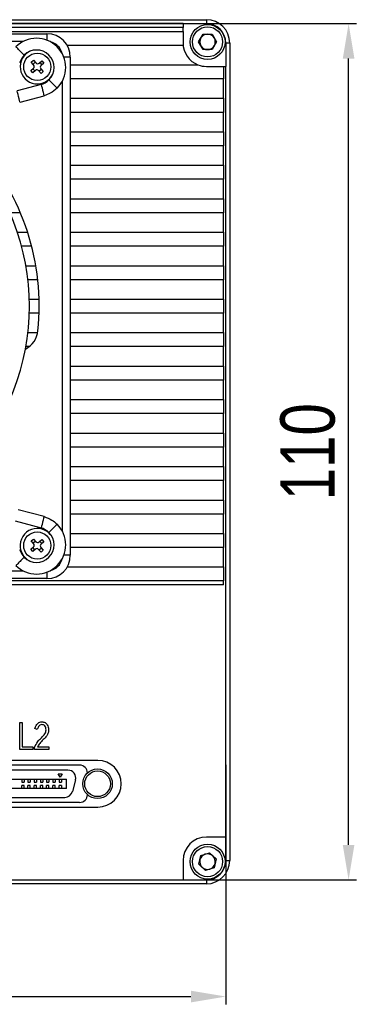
# Model space of a CAD drawing. Header units: millimetres. Extents: x 0 to 15827, y 0 to 837.
# Tile 6 of 6: x 15784 to 15827, y 652 to 778. Entities that reach past the tile are written whole.
import ezdxf

# ---------------------------------------------------------------- set-up
doc = ezdxf.new("R2010")
doc.units = ezdxf.units.MM
doc.layers.add('粗实线', color=7, linetype='Continuous', lineweight=50)
doc.layers.add('细实线', color=3, linetype='Continuous', lineweight=25)
doc.styles.add('iTek', font='txt', dxfattribs={"width": 0.8, "height": 7})
doc.dimstyles.new('iTek', dxfattribs={"dimscale": 0, "dimtxt": 7, "dimasz": 4.5, "dimexe": 1, "dimexo": 0, "dimgap": 1.5, "dimtad": 1, "dimtoh": 1, "dimdsep": 46, "dimtxsty": 'iTek', "dimcen": 4, "dimclrd": 256, "dimclre": 256, "dimclrt": 256, "dimazin": 2, "dimtfac": 1, "dimtmove": 0, "dimatfit": 3, "dimfxl": 1, "dimlwd": -1, "dimlwe": -1, "dimarcsym": 0})

# ---------------------------------------------------------------- blocks, each defined once
blk = doc.blocks.new('*D74')
at = {"layer": 'Defpoints', "color": 0, "lineweight": 30}
for p in [(15700.65, 682.32), (15810.65, 682.32), (15810.65, 652.55)]:
    blk.add_point(p, dxfattribs=at)
at = {"layer": '细实线'}
for p, q in [((15700.65, 682.32), (15700.65, 651.55)), ((15810.65, 682.32), (15810.65, 651.55)), ((15705.15, 652.55), (15806.15, 652.55))]:
    blk.add_line(p, q, dxfattribs=at)
at = {"layer": '细实线', "lineweight": 30}
for points in [[(15705.15, 653.3), (15705.15, 651.8), (15700.65, 652.55)], [(15806.15, 653.3), (15806.15, 651.8), (15810.65, 652.55)]]:
    blk.add_solid(points, dxfattribs=at)
at = {"layer": '细实线', "lineweight": 30, "insert": (15755.65, 657.79), "char_height": 7, "attachment_point": 5, "style": 'iTek'}
blk.add_mtext('110', dxfattribs=at)
blk = doc.blocks.new('*D75')
at = {"layer": 'Defpoints', "color": 0, "lineweight": 30}
for p in [(15709.54, 777.53), (15826.44, 777.53), (15715.62, 667.53)]:
    blk.add_point(p, dxfattribs=at)
at = {"layer": '细实线'}
for p, q in [((15709.54, 777.53), (15827.44, 777.53)), ((15826.44, 672.03), (15826.44, 773.03)), ((15715.62, 667.53), (15827.44, 667.53))]:
    blk.add_line(p, q, dxfattribs=at)
at = {"layer": '细实线', "lineweight": 30}
for points in [[(15825.69, 773.03), (15827.19, 773.03), (15826.44, 777.53)], [(15825.69, 672.03), (15827.19, 672.03), (15826.44, 667.53)]]:
    blk.add_solid(points, dxfattribs=at)
at = {"layer": '细实线', "lineweight": 30, "insert": (15821.2, 722.53), "char_height": 7, "attachment_point": 5, "rotation": 90, "style": 'iTek'}
blk.add_mtext('110', dxfattribs=at)

msp = doc.modelspace()

# ---------------------------------------------------------------- linework, layer by layer
at = {"layer": '粗实线', "lineweight": 30}
for p, q in [((15703.146, 778.032), (15808.146, 778.032)), ((15808.146, 778.032), (15808.146, 777.532)), ((15805.146, 777.532), (15706.146, 777.532)), ((15805.146, 777.032), (15706.146, 777.032)), ((15805.146, 777.532), (15805.146, 777.032)), ((15805.146, 777.532), (15808.146, 777.532)), ((15805.146, 776.532), (15805.146, 777.032)), ((15706.146, 776.532), (15805.146, 776.532)), ((15723.646, 776.232), (15787.646, 776.232)), ((15787.646, 776.232), (15787.646, 775.39)), ((15805.146, 776.532), (15805.146, 774.732)), ((15807.141, 775.182), (15807.719, 776.182)), ((15807.719, 776.182), (15808.873, 776.182)), ((15808.873, 776.182), (15809.451, 775.182)), ((15784.604, 775.232), (15726.688, 775.232)), ((15805.146, 774.732), (15790.244, 774.732)), ((15807.719, 774.182), (15807.141, 775.182)), ((15808.873, 774.182), (15807.719, 774.182)), ((15809.451, 775.182), (15808.873, 774.182)), ((15810.646, 775.032), (15810.646, 772.032)), ((15811.146, 775.032), (15810.646, 775.032)), ((15811.146, 775.032), (15811.146, 670.032)), ((15785.629, 772.574), (15785.916, 772.824)), ((15785.916, 772.824), (15786.218, 772.477)), ((15790.646, 773.232), (15789.804, 773.232)), ((15790.646, 773.232), (15790.646, 709.232)), ((15785.555, 771.502), (15785.902, 771.804)), ((15785.931, 772.227), (15785.629, 772.574)), ((15786.151, 771.517), (15785.804, 771.215)), ((15786.065, 771.443), (15785.816, 771.729)), ((15785.856, 772.313), (15786.143, 772.562)), ((15786.641, 772.447), (15786.988, 772.749)), ((15786.936, 771.652), (15786.649, 771.402)), ((15786.726, 772.522), (15786.976, 772.235)), ((15786.861, 771.737), (15787.163, 771.39)), ((15787.237, 772.463), (15786.89, 772.161)), ((15786.988, 772.749), (15787.237, 772.463)), ((15790.646, 772.232), (15807.069, 772.232)), ((15808.146, 772.032), (15810.346, 772.032)), ((15810.346, 772.032), (15810.346, 770.432)), ((15810.346, 772.032), (15810.646, 772.032)), ((15810.646, 673.032), (15810.646, 772.032)), ((15785.804, 771.215), (15785.555, 771.502)), ((15786.876, 771.141), (15786.574, 771.488)), ((15787.163, 771.39), (15786.876, 771.141)), ((15810.346, 770.432), (15790.646, 770.432)), ((15810.346, 767.932), (15810.346, 770.432)), ((15786.885, 769.716), (15783.798, 768.888)), ((15789.646, 712.274), (15789.646, 770.19)), ((15784.186, 767.44), (15787.273, 768.267)), ((15790.646, 767.932), (15810.346, 767.932)), ((15810.346, 767.932), (15810.346, 766.132)), ((15810.346, 766.132), (15790.646, 766.132)), ((15810.346, 763.632), (15810.346, 766.132)), ((15790.646, 763.632), (15810.346, 763.632)), ((15810.346, 763.632), (15810.346, 761.832)), ((15810.346, 761.832), (15790.646, 761.832)), ((15810.346, 759.332), (15810.346, 761.832)), ((15790.646, 759.332), (15810.346, 759.332)), ((15810.346, 759.332), (15810.346, 757.532)), ((15810.346, 757.532), (15790.646, 757.532)), ((15810.346, 755.032), (15810.346, 757.532)), ((15790.646, 755.032), (15810.346, 755.032)), ((15810.346, 755.032), (15810.346, 753.232)), ((15784.229, 753.232), (15782.868, 753.232)), ((15810.346, 753.232), (15790.646, 753.232)), ((15810.346, 750.732), (15810.346, 753.232)), ((15783.838, 750.732), (15785.154, 750.732)), ((15790.646, 750.732), (15810.346, 750.732)), ((15810.346, 750.732), (15810.346, 748.932)), ((15785.674, 748.932), (15784.382, 748.932)), ((15810.346, 748.932), (15790.646, 748.932)), ((15810.346, 746.432), (15810.346, 748.932)), ((15784.938, 746.432), (15786.207, 746.432)), ((15790.646, 746.432), (15810.346, 746.432)), ((15810.346, 746.432), (15810.346, 744.632)), ((15786.459, 744.632), (15785.201, 744.632)), ((15810.346, 744.632), (15790.646, 744.632)), ((15810.346, 742.132), (15810.346, 744.632)), ((15785.382, 742.132), (15786.633, 742.132)), ((15790.646, 742.132), (15810.346, 742.132)), ((15810.346, 742.132), (15810.346, 740.332)), ((15786.633, 740.332), (15785.382, 740.332)), ((15810.346, 740.332), (15790.646, 740.332)), ((15810.346, 737.832), (15810.346, 740.332)), ((15785.201, 737.832), (15786.45, 737.832)), ((15790.646, 737.832), (15810.346, 737.832)), ((15810.346, 737.832), (15810.346, 736.032)), ((15785.369, 736.032), (15784.938, 736.032)), ((15810.346, 736.032), (15790.646, 736.032)), ((15810.346, 733.532), (15810.346, 736.032)), ((15790.646, 733.532), (15810.346, 733.532)), ((15810.346, 733.532), (15810.346, 731.732)), ((15810.346, 731.732), (15790.646, 731.732)), ((15810.346, 729.232), (15810.346, 731.732)), ((15790.646, 729.232), (15810.346, 729.232)), ((15810.346, 729.232), (15810.346, 727.432)), ((15810.346, 727.432), (15790.646, 727.432)), ((15810.346, 724.932), (15810.346, 727.432)), ((15790.646, 724.932), (15810.346, 724.932)), ((15810.346, 724.932), (15810.346, 723.132)), ((15810.346, 723.132), (15790.646, 723.132)), ((15810.346, 720.632), (15810.346, 723.132)), ((15790.646, 720.632), (15810.346, 720.632)), ((15810.346, 720.632), (15810.346, 718.832)), ((15810.346, 718.832), (15790.646, 718.832)), ((15810.346, 716.332), (15810.346, 718.832)), ((15790.646, 716.332), (15810.346, 716.332)), ((15810.346, 716.332), (15810.346, 714.532)), ((15787.273, 714.198), (15783.943, 715.09)), ((15783.554, 713.641), (15786.885, 712.749)), ((15810.346, 714.532), (15790.646, 714.532)), ((15810.346, 712.032), (15810.346, 714.532)), ((15785.629, 711.074), (15785.916, 711.324)), ((15785.931, 710.727), (15785.629, 711.074)), ((15785.856, 710.813), (15786.143, 711.062)), ((15785.916, 711.324), (15786.218, 710.977)), ((15786.641, 710.947), (15786.988, 711.249)), ((15786.726, 711.022), (15786.976, 710.735)), ((15787.237, 710.963), (15786.89, 710.661)), ((15786.988, 711.249), (15787.237, 710.963)), ((15790.646, 712.032), (15810.346, 712.032)), ((15810.346, 712.032), (15810.346, 710.232)), ((15785.555, 710.002), (15785.902, 710.304)), ((15785.804, 709.715), (15785.555, 710.002)), ((15786.151, 710.017), (15785.804, 709.715)), ((15786.065, 709.943), (15785.816, 710.229)), ((15786.876, 709.641), (15786.574, 709.988)), ((15786.936, 710.152), (15786.649, 709.902)), ((15786.861, 710.237), (15787.163, 709.89)), ((15787.163, 709.89), (15786.876, 709.641)), ((15810.346, 710.232), (15790.646, 710.232)), ((15810.346, 707.732), (15810.346, 710.232)), ((15790.646, 709.232), (15789.804, 709.232)), ((15726.688, 707.232), (15784.604, 707.232)), ((15787.646, 707.074), (15787.646, 706.232)), ((15790.244, 707.732), (15810.346, 707.732)), ((15810.346, 707.732), (15810.346, 705.932)), ((15810.346, 705.932), (15700.946, 705.932)), ((15787.646, 706.232), (15723.646, 706.232)), ((15810.346, 705.432), (15810.346, 705.932)), ((15810.346, 705.432), (15700.946, 705.432)), ((15784.132, 684.27), (15784.132, 687.77)), ((15784.132, 687.77), (15784.467, 687.77)), ((15784.467, 687.77), (15784.467, 684.625)), ((15786.39, 686.834), (15786.095, 687.003)), ((15785.834, 684.27), (15784.132, 684.27)), ((15784.467, 684.625), (15785.834, 684.625)), ((15785.834, 684.625), (15785.834, 684.27)), ((15786.051, 684.27), (15786.051, 684.541)), ((15787.869, 684.27), (15786.051, 684.27)), ((15786.442, 684.625), (15787.869, 684.625)), ((15787.869, 684.625), (15787.869, 684.27)), ((15794.196, 682.882), (15774.996, 682.882)), ((15791.846, 682.282), (15777.346, 682.282)), ((15790.346, 681.632), (15778.746, 681.632)), ((15778.946, 680.482), (15790.146, 680.482)), ((15784.396, 680.482), (15784.396, 680.082)), ((15784.696, 680.482), (15784.696, 680.082)), ((15785.196, 680.482), (15785.196, 680.082)), ((15785.496, 680.482), (15785.496, 680.082)), ((15785.996, 680.482), (15785.996, 680.082)), ((15786.296, 680.482), (15786.296, 680.082)), ((15786.796, 680.482), (15786.796, 680.082)), ((15787.096, 680.482), (15787.096, 680.082)), ((15787.596, 680.482), (15787.596, 680.082)), ((15787.896, 680.482), (15787.896, 680.082)), ((15788.396, 680.482), (15788.396, 680.082)), ((15788.696, 680.482), (15788.696, 680.082)), ((15789.096, 681.165), (15789.596, 681.165)), ((15789.346, 680.732), (15789.096, 681.165)), ((15789.196, 680.482), (15789.196, 680.082)), ((15789.596, 681.165), (15789.346, 680.732)), ((15789.496, 680.482), (15789.496, 680.082)), ((15790.146, 679.282), (15790.146, 680.482)), ((15792.846, 681.268), (15792.846, 681.282)), ((15790.146, 679.282), (15778.946, 679.282)), ((15784.396, 680.082), (15784.696, 680.082)), ((15784.396, 679.282), (15784.396, 679.682)), ((15784.696, 679.682), (15784.396, 679.682)), ((15784.696, 679.282), (15784.696, 679.682)), ((15785.196, 680.082), (15785.496, 680.082)), ((15785.496, 679.682), (15785.196, 679.682)), ((15785.196, 679.282), (15785.196, 679.682)), ((15785.496, 679.282), (15785.496, 679.682)), ((15785.996, 680.082), (15786.296, 680.082)), ((15786.296, 679.682), (15785.996, 679.682)), ((15785.996, 679.282), (15785.996, 679.682)), ((15786.296, 679.282), (15786.296, 679.682)), ((15786.796, 680.082), (15787.096, 680.082)), ((15787.096, 679.682), (15786.796, 679.682)), ((15786.796, 679.282), (15786.796, 679.682)), ((15787.096, 679.282), (15787.096, 679.682)), ((15787.596, 680.082), (15787.896, 680.082)), ((15787.896, 679.682), (15787.596, 679.682)), ((15787.596, 679.282), (15787.596, 679.682)), ((15787.896, 679.282), (15787.896, 679.682)), ((15788.396, 680.082), (15788.696, 680.082)), ((15788.396, 679.282), (15788.396, 679.682)), ((15788.696, 679.682), (15788.396, 679.682)), ((15788.696, 679.282), (15788.696, 679.682)), ((15789.196, 680.082), (15789.496, 680.082)), ((15789.196, 679.282), (15789.196, 679.682)), ((15789.496, 679.682), (15789.196, 679.682)), ((15789.496, 679.682), (15789.496, 679.282)), ((15791.312, 680.373), (15790.91, 678.873)), ((15779.148, 678.132), (15789.944, 678.132)), ((15792.846, 678.482), (15792.846, 678.497)), ((15774.996, 676.882), (15794.196, 676.882)), ((15791.846, 677.482), (15777.346, 677.482)), ((15810.646, 673.032), (15808.146, 673.032)), ((15810.646, 670.032), (15810.646, 673.032)), ((15807.192, 669.542), (15807.45, 670.668)), ((15807.45, 670.668), (15808.553, 671.008)), ((15808.553, 671.008), (15809.399, 670.222)), ((15805.146, 670.032), (15805.146, 667.532)), ((15808.038, 668.757), (15807.192, 669.542)), ((15809.142, 669.096), (15808.038, 668.757)), ((15809.399, 670.222), (15809.142, 669.096)), ((15810.646, 670.032), (15811.146, 670.032)), ((15808.146, 667.032), (15703.146, 667.032)), ((15706.146, 667.532), (15805.146, 667.532)), ((15805.146, 667.532), (15808.146, 667.532)), ((15808.146, 667.532), (15808.146, 667.032))]:
    msp.add_line(p, q, dxfattribs=at)
at = {"layer": '粗实线', "lineweight": 30, "flags": 128}
for points in [[(15786.885, 769.716), (15786.9, 769.661), (15786.942, 769.504), (15787.005, 769.269), (15787.079, 768.991), (15787.154, 768.714), (15787.216, 768.479), (15787.259, 768.322), (15787.273, 768.267)], [(15784.186, 767.44), (15784.171, 767.495), (15784.129, 767.652), (15784.066, 767.887), (15783.992, 768.164), (15783.918, 768.441), (15783.855, 768.676), (15783.813, 768.833), (15783.798, 768.888), (15783.798, 768.888)], [(15787.273, 714.198), (15787.259, 714.142), (15787.216, 713.985), (15787.154, 713.75), (15787.079, 713.473), (15787.005, 713.196), (15786.942, 712.961), (15786.9, 712.804), (15786.885, 712.749)]]:
    msp.add_lwpolyline(points, dxfattribs=at)
at = {"layer": '粗实线', "lineweight": 30}
for centre, radius in [((15808.296, 775.182), 2.25), ((15808.296, 775.182), 1.938), ((15786.396, 771.982), 1.75), ((15786.396, 710.482), 1.75), ((15794.146, 679.882), 1.9), ((15794.146, 679.882), 1.65), ((15808.296, 669.882), 2.25), ((15808.296, 669.882), 1.938)]:
    msp.add_circle(centre, radius, dxfattribs=at)
for centre, radius, start, end in [((15808.146, 775.032), 3, 0, 90), ((15808.146, 775.032), 2.5, 0, 90), ((15786.303, 771.889), 3.75, 315, 135), ((15787.646, 773.232), 3, 0, 90), ((15808.296, 775.182), 1, 150, 210), ((15808.296, 775.182), 1, 90, 150), ((15808.296, 775.182), 1, 30, 90), ((15808.296, 775.182), 1, 330, 30), ((15786.303, 771.889), 2.25, 315, 135), ((15787.646, 773.232), 2, 13.1564, 76.8436), ((15808.146, 775.032), 3, 180, 248.96053), ((15808.296, 775.182), 1, 210, 270), ((15808.296, 775.182), 1, 270, 330), ((15786.303, 771.889), 2.25, 135, 165), ((15786.396, 771.982), 2.2, 114.27119, 335.72881), ((15785.705, 772.03), 0.3, 311.03611, 41.03611), ((15786.348, 771.291), 0.3, 41.03611, 131.03611), ((15786.444, 772.674), 0.3, 221.03611, 311.03611), ((15787.087, 771.934), 0.3, 131.03611, 221.03611), ((15808.146, 775.032), 3, 248.96053, 270), ((15786.303, 771.889), 2.25, 285, 315), ((15755.646, 741.232), 29.75, 316.44458, 43.55542), ((15755.646, 741.232), 31, 354.15064, 41.84936), ((15783.5, 738.379), 3, 297.37994, 354.15064), ((15786.303, 710.575), 3.75, 225, 45), ((15786.396, 710.482), 2.2, 90, 245.72881), ((15786.303, 710.575), 2.25, 225, 45), ((15786.396, 710.482), 2.2, 24.27119, 90), ((15786.303, 710.575), 2.25, 45, 75), ((15786.444, 711.174), 0.3, 221.03611, 311.03611), ((15786.303, 710.575), 2.25, 195, 225), ((15785.705, 710.53), 0.3, 311.03611, 41.03611), ((15786.348, 709.791), 0.3, 41.03611, 131.03611), ((15787.087, 710.434), 0.3, 131.03611, 221.03611), ((15787.646, 709.232), 3, 270, 0), ((15787.646, 709.232), 2, 283.1564, 346.8436), ((15791.846, 681.282), 1, 0, 90), ((15794.196, 679.882), 3, 270, 90), ((15790.346, 680.632), 1, 345, 90), ((15789.944, 679.132), 1, 270, 345), ((15791.846, 678.482), 1, 270, 0), ((15808.146, 670.032), 3, 90, 180), ((15808.296, 669.882), 1, 107.11884, 167.11884), ((15808.296, 669.882), 1, 47.11884, 107.11884), ((15808.296, 669.882), 1, 347.11884, 47.11884), ((15808.296, 669.882), 1, 167.11884, 227.11884), ((15808.296, 669.882), 1, 227.11884, 287.11884), ((15808.146, 670.032), 2.5, 270, 0), ((15808.146, 670.032), 3, 270, 0), ((15808.296, 669.882), 1, 287.11884, 347.11884)]:
    msp.add_arc(centre, radius, start, end, dxfattribs=at)
for points, knots in [([(15784.712, 773.48), (15784.705, 773.487), (15784.692, 773.5), (15784.578, 773.614), (15784.4, 773.792), (15784.181, 774.01), (15783.963, 774.229), (15783.785, 774.407), (15783.671, 774.521), (15783.658, 774.534), (15783.651, 774.541)], [0, 0, 0, 0, 0.1130941, 0.2342917, 0.3731133, 0.4999995, 0.6268869, 0.7657085, 0.8869058, 1, 1, 1, 1]), ([(15787.894, 770.298), (15787.9, 770.292), (15787.914, 770.278), (15788.027, 770.165), (15788.206, 769.986), (15788.424, 769.768), (15788.642, 769.55), (15788.821, 769.371), (15788.934, 769.257), (15788.948, 769.244), (15788.954, 769.237)], [0, 0, 0, 0, 0.113094, 0.2342913, 0.3731129, 0.4999997, 0.6268865, 0.7657081, 0.886906, 1, 1, 1, 1]), ([(15788.954, 769.237), (15788.674, 768.996), (15788.173, 768.566), (15787.548, 768.358), (15787.273, 768.267)], [0, 0, 0, 0, 0.5599997, 1, 1, 1, 1]), ([(15787.273, 714.198), (15787.622, 714.075), (15788.246, 713.857), (15788.738, 713.42), (15788.954, 713.227)], [0, 0, 0, 0, 0.5599998, 1, 1, 1, 1]), ([(15787.894, 712.166), (15787.9, 712.173), (15787.914, 712.186), (15788.027, 712.3), (15788.206, 712.478), (15788.424, 712.697), (15788.642, 712.915), (15788.821, 713.093), (15788.934, 713.207), (15788.948, 713.22), (15788.954, 713.227)], [0, 0, 0, 0, 0.11309415, 0.23429162, 0.3731132, 0.49999947, 0.62688685, 0.76570843, 0.8869059, 1, 1, 1, 1]), ([(15784.712, 708.984), (15784.705, 708.978), (15784.692, 708.964), (15784.578, 708.851), (15784.4, 708.672), (15784.181, 708.454), (15783.963, 708.236), (15783.785, 708.057), (15783.671, 707.944), (15783.658, 707.93), (15783.651, 707.924)], [0, 0, 0, 0, 0.113094, 0.2342918, 0.3731133, 0.5000001, 0.6268869, 0.7657085, 0.8869059, 1, 1, 1, 1]), ([(15786.095, 687.003), (15786.187, 687.241), (15786.315, 687.572), (15786.703, 687.819), (15786.899, 687.836), (15786.997, 687.845)], [0, 0, 0, 0, 0.558475, 0.7791234, 1, 1, 1, 1]), ([(15786.997, 687.485), (15786.907, 687.471), (15786.726, 687.443), (15786.509, 687.184), (15786.435, 686.967), (15786.39, 686.834)], [0, 0, 0, 0, 0.27799467, 0.55814008, 1, 1, 1, 1]), ([(15786.923, 685.795), (15787.086, 685.958), (15787.313, 686.184), (15787.508, 686.553), (15787.523, 686.734), (15787.53, 686.825)], [0, 0, 0, 0, 0.5601985, 0.7804375, 1, 1, 1, 1]), ([(15786.997, 687.845), (15787.134, 687.824), (15787.408, 687.783), (15787.783, 687.419), (15787.827, 687.062), (15787.854, 686.844)], [0, 0, 0, 0, 0.2808147, 0.5600383, 1, 1, 1, 1]), ([(15787.53, 686.825), (15787.523, 686.913), (15787.508, 687.09), (15787.401, 687.323), (15787.207, 687.46), (15787.067, 687.477), (15786.997, 687.485)], [0, 0, 0, 0, 0.2810012, 0.560274, 0.7796864, 1, 1, 1, 1]), ([(15787.854, 686.844), (15787.845, 686.701), (15787.828, 686.416), (15787.58, 685.961), (15787.318, 685.707), (15787.158, 685.552)], [0, 0, 0, 0, 0.2794102, 0.559563, 1, 1, 1, 1]), ([(15786.051, 684.541), (15786.174, 684.803), (15786.394, 685.272), (15786.761, 685.635), (15786.923, 685.795)], [0, 0, 0, 0, 0.5594776, 1, 1, 1, 1]), ([(15787.158, 685.552), (15786.999, 685.398), (15786.715, 685.123), (15786.525, 684.777), (15786.442, 684.625)], [0, 0, 0, 0, 0.5600171, 1, 1, 1, 1])]:
    msp.add_open_spline(points, degree=3, knots=knots, dxfattribs=at)

# ---------------------------------------------------------------- dimensions: what is measured, and where the dimension line sits
at = {"layer": '细实线', "lineweight": 30}
dim = msp.add_linear_dim(base=(15826.435, 777.532), p1=(15715.616, 667.532), p2=(15709.543, 777.532), angle=90, dimstyle='iTek', override={"dimscale": 1}, dxfattribs=at)
dim.commit()
dim.dimension.update_dxf_attribs({"geometry": '*D75', "text_midpoint": (15821.199, 722.532)})
dim = msp.add_linear_dim(base=(15810.646, 652.554), p1=(15700.646, 682.322), p2=(15810.646, 682.322), dimstyle='iTek', override={"dimscale": 1}, dxfattribs=at)
dim.commit()
dim.dimension.update_dxf_attribs({"geometry": '*D74', "text_midpoint": (15755.646, 652.554), "dimtype": 160})

doc.saveas('drawing.dxf')
